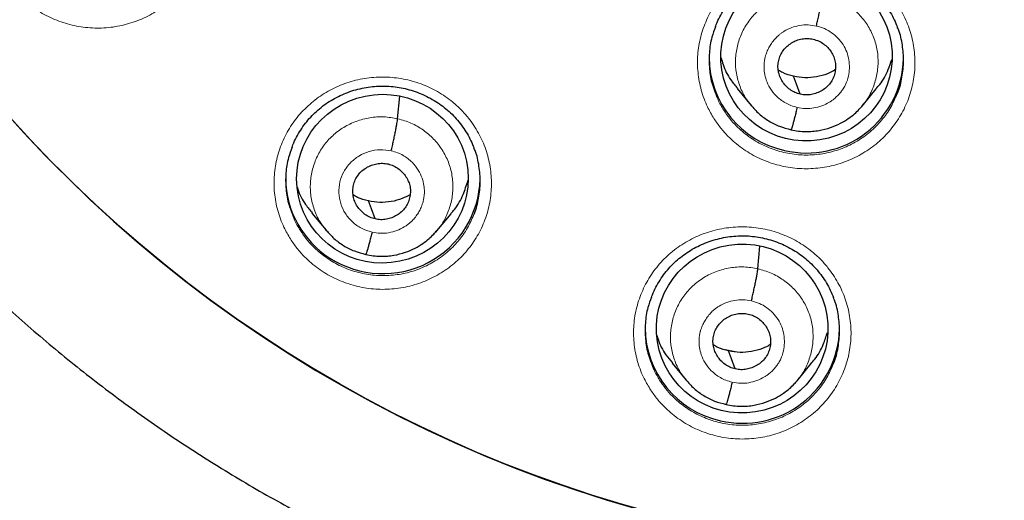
# Model space of a CAD drawing. Header units: millimetres. Extents: x 8 to 2230, y 12 to 2204.
# Tile 45 of 163: x 1059.56 to 1076.78, y 1850.47 to 1858.87. Entities that reach past the tile are written whole.
import ezdxf

# ---------------------------------------------------------------- set-up
doc = ezdxf.new("R2010")
doc.units = ezdxf.units.MM

msp = doc.modelspace()

# ---------------------------------------------------------------- linework, layer by layer
at = {"color": 7, "linetype": 'Continuous', "lineweight": 30}
for p, q in [((1072.104, 1857.67), (1072.351, 1857.371)), ((1074.29, 1857.364), (1074.537, 1857.662)), ((1066.171, 1857.142), (1066.207, 1857.537)), ((1064.672, 1855.491), (1064.919, 1855.192)), ((1066.858, 1855.181), (1067.105, 1855.479)), ((1064.912, 1855.201), (1064.927, 1855.185)), ((1064.93, 1855.187), (1064.923, 1855.195)), ((1066.854, 1855.185), (1066.832, 1855.16)), ((1072.468, 1854.518), (1072.503, 1854.915)), ((1065.614, 1854.768), (1065.61, 1854.766)), ((1072.071, 1853.065), (1071.894, 1853.102)), ((1070.967, 1852.867), (1071.215, 1852.568)), ((1073.155, 1852.561), (1073.402, 1852.859))]:
    msp.add_line(p, q, dxfattribs=at)
at = {"color": 252, "linetype": 'Continuous', "lineweight": 0}
for p, q in [((1064.951, 1855.16), (1064.93, 1855.187)), ((1065.61, 1854.766), (1065.463, 1854.815))]:
    msp.add_line(p, q, dxfattribs=at)
at = {"color": 7, "linetype": 'Continuous', "lineweight": 30, "flags": 128}
for points in [[(1073.209, 1857.57), (1073.144, 1857.746), (1073.092, 1857.884)], [(1065.777, 1855.389), (1065.711, 1855.565), (1065.66, 1855.703)], [(1072.073, 1852.766), (1072.008, 1852.942), (1071.956, 1853.08)]]:
    msp.add_lwpolyline(points, dxfattribs=at)
at = {"color": 7, "linetype": 'Continuous', "lineweight": 30}
for centre, radius, start, end in [((1076.618, 1872.562), 23.103, 180.8483, 359.1517), ((1073.291, 1858.225), 1.677, 180.4023, 257.6351), ((1073.322, 1858.234), 1.692, 256.659, 358.5747), ((1065.876, 1856.111), 1.663, 180.7065, 237.6958), ((1065.914, 1856.132), 1.7, 237.0098, 358.5216), ((1072.173, 1853.499), 1.677, 180.4023, 257.6351), ((1072.205, 1853.508), 1.692, 256.6596, 358.4883)]:
    msp.add_arc(centre, radius, start, end, dxfattribs=at)
at = {"color": 252, "linetype": 'Continuous', "lineweight": 0}
msp.add_arc((1076.617, 1872.592), 23.122, 184.1721, 355.9416, dxfattribs=at)
at = {"color": 7, "linetype": 'Continuous', "lineweight": 30}
for centre, major_axis, ratio in [((1073.318, 1858.228), (1.496, 0.084), 0.984969), ((1065.905, 1856.093), (1.493, 0.155), 0.982819), ((1072.193, 1853.473), (1.497, 0.084), 0.984969)]:
    msp.add_ellipse(centre, major_axis=major_axis, ratio=ratio, dxfattribs=at)
for points, knots in [([(1051.429, 1868.578), (1051.457, 1868.402), (1051.513, 1868.042), (1051.613, 1867.502), (1051.725, 1866.958), (1051.85, 1866.417), (1051.987, 1865.878), (1052.137, 1865.343), (1052.298, 1864.811), (1052.471, 1864.283), (1052.656, 1863.758), (1052.853, 1863.238), (1053.062, 1862.722), (1053.282, 1862.211), (1053.514, 1861.705), (1053.757, 1861.204), (1054.012, 1860.708), (1054.277, 1860.218), (1054.554, 1859.734), (1054.841, 1859.256), (1055.139, 1858.785), (1055.448, 1858.32), (1055.767, 1857.862), (1056.097, 1857.411), (1056.436, 1856.967), (1056.786, 1856.531), (1057.145, 1856.102), (1057.514, 1855.682), (1057.892, 1855.269), (1058.28, 1854.865), (1058.676, 1854.47), (1059.081, 1854.083), (1059.495, 1853.705), (1059.918, 1853.336), (1060.349, 1852.977), (1060.787, 1852.627), (1061.234, 1852.286), (1061.688, 1851.956), (1062.149, 1851.635), (1062.618, 1851.325), (1063.093, 1851.025), (1063.575, 1850.735), (1064.064, 1850.456), (1064.559, 1850.188), (1065.059, 1849.93), (1065.566, 1849.684), (1066.077, 1849.448), (1066.595, 1849.224), (1067.084, 1849.024), (1067.403, 1848.903), (1067.546, 1848.849)], [0, 0, 0, 0, 0.020195, 0.041115, 0.062035, 0.082956, 0.103876, 0.124797, 0.145719, 0.16664, 0.187562, 0.208484, 0.229407, 0.25033, 0.271254, 0.292177, 0.313102, 0.334027, 0.354952, 0.375878, 0.396804, 0.417731, 0.438658, 0.459586, 0.480515, 0.501444, 0.522373, 0.543304, 0.564234, 0.585166, 0.606098, 0.62703, 0.647963, 0.668897, 0.689831, 0.710765, 0.731701, 0.752636, 0.773573, 0.79451, 0.815447, 0.836385, 0.857323, 0.878262, 0.899201, 0.920141, 0.941081, 0.962022, 0.982963, 1, 1, 1, 1]), ([(1074.352, 1847.307), (1074.5, 1847.294), (1074.835, 1847.265), (1075.359, 1847.235), (1075.924, 1847.214), (1076.489, 1847.205), (1077.054, 1847.208), (1077.619, 1847.224), (1078.184, 1847.252), (1078.747, 1847.292), (1079.31, 1847.345), (1079.871, 1847.409), (1080.431, 1847.487), (1080.989, 1847.576), (1081.545, 1847.677), (1082.098, 1847.791), (1082.648, 1847.916), (1083.196, 1848.054), (1083.74, 1848.203), (1084.281, 1848.364), (1084.818, 1848.537), (1085.351, 1848.722), (1085.88, 1848.918), (1086.404, 1849.126), (1086.923, 1849.345), (1087.438, 1849.575), (1087.947, 1849.817), (1088.45, 1850.07), (1088.947, 1850.333), (1089.439, 1850.607), (1089.924, 1850.892), (1090.402, 1851.188), (1090.874, 1851.493), (1091.339, 1851.809), (1091.796, 1852.135), (1092.246, 1852.471), (1092.689, 1852.817), (1093.123, 1853.172), (1093.549, 1853.537), (1093.967, 1853.911), (1094.376, 1854.293), (1094.777, 1854.685), (1095.169, 1855.085), (1095.551, 1855.494), (1095.924, 1855.911), (1096.288, 1856.336), (1096.642, 1856.769), (1096.986, 1857.209), (1097.32, 1857.657), (1097.644, 1858.112), (1097.957, 1858.574), (1098.26, 1859.042), (1098.553, 1859.517), (1098.834, 1859.999), (1099.105, 1860.486), (1099.364, 1860.979), (1099.613, 1861.478), (1099.85, 1861.982), (1100.075, 1862.491), (1100.289, 1863.005), (1100.491, 1863.523), (1100.682, 1864.046), (1100.861, 1864.572), (1101.027, 1865.103), (1101.182, 1865.637), (1101.325, 1866.174), (1101.455, 1866.714), (1101.574, 1867.257), (1101.679, 1867.802), (1101.752, 1868.218), (1101.786, 1868.454), (1101.794, 1868.506)], [0, 0, 0, 0, 0.011565, 0.026262, 0.04096, 0.055657, 0.070355, 0.085052, 0.09975, 0.114447, 0.129145, 0.143842, 0.158539, 0.173236, 0.187934, 0.202631, 0.217328, 0.232024, 0.246721, 0.261417, 0.276114, 0.29081, 0.305506, 0.320201, 0.334897, 0.349592, 0.364287, 0.378981, 0.393676, 0.40837, 0.423063, 0.437757, 0.45245, 0.467142, 0.481835, 0.496527, 0.511219, 0.52591, 0.540601, 0.555291, 0.569981, 0.584671, 0.599361, 0.61405, 0.628738, 0.643426, 0.658114, 0.672801, 0.687488, 0.702175, 0.716861, 0.731547, 0.746232, 0.760917, 0.775602, 0.790286, 0.80497, 0.819654, 0.834337, 0.84902, 0.863702, 0.878385, 0.893067, 0.907748, 0.92243, 0.937111, 0.951792, 0.966473, 0.981153, 0.995833, 1, 1, 1, 1]), ([(1031.062, 1861.969), (1031.065, 1861.956), (1031.126, 1861.698), (1031.255, 1861.198), (1031.45, 1860.469), (1031.659, 1859.744), (1031.88, 1859.022), (1032.113, 1858.304), (1032.357, 1857.59), (1032.614, 1856.88), (1032.882, 1856.174), (1033.162, 1855.472), (1033.454, 1854.775), (1033.757, 1854.083), (1034.072, 1853.395), (1034.398, 1852.713), (1034.735, 1852.036), (1035.083, 1851.365), (1035.443, 1850.699), (1035.814, 1850.039), (1036.195, 1849.385), (1036.588, 1848.738), (1036.991, 1848.097), (1037.405, 1847.462), (1037.829, 1846.834), (1038.264, 1846.213), (1038.709, 1845.599), (1039.164, 1844.992), (1039.629, 1844.393), (1040.104, 1843.801), (1040.589, 1843.216), (1041.083, 1842.64), (1041.587, 1842.072), (1042.101, 1841.512), (1042.623, 1840.96), (1043.155, 1840.416), (1043.696, 1839.881), (1044.246, 1839.355), (1044.804, 1838.838), (1045.371, 1838.33), (1045.946, 1837.831), (1046.529, 1837.341), (1047.121, 1836.861), (1047.72, 1836.39), (1048.327, 1835.929), (1048.942, 1835.478), (1049.564, 1835.036), (1050.193, 1834.605), (1050.83, 1834.184), (1051.473, 1833.773), (1052.123, 1833.372), (1052.78, 1832.982), (1053.443, 1832.603), (1054.113, 1832.234), (1054.788, 1831.876), (1055.469, 1831.528), (1056.156, 1831.192), (1056.849, 1830.867), (1057.546, 1830.553), (1058.249, 1830.25), (1058.957, 1829.959), (1059.67, 1829.679), (1060.387, 1829.41), (1061.109, 1829.153), (1061.834, 1828.908), (1062.544, 1828.68), (1063.013, 1828.54), (1063.237, 1828.472)], [0, 0, 0, 0, 0.000835, 0.016465, 0.032095, 0.047726, 0.063356, 0.078986, 0.094617, 0.110247, 0.125878, 0.141508, 0.157139, 0.17277, 0.188401, 0.204031, 0.219662, 0.235293, 0.250924, 0.266555, 0.282187, 0.297818, 0.313449, 0.32908, 0.344712, 0.360343, 0.375975, 0.391607, 0.407238, 0.42287, 0.438502, 0.454134, 0.469766, 0.485398, 0.50103, 0.516662, 0.532295, 0.547927, 0.563559, 0.579192, 0.594824, 0.610457, 0.62609, 0.641723, 0.657356, 0.672989, 0.688622, 0.704255, 0.719888, 0.735521, 0.751154, 0.766788, 0.782421, 0.798055, 0.813688, 0.829322, 0.844955, 0.860589, 0.876223, 0.891857, 0.907491, 0.923125, 0.938758, 0.954393, 0.970027, 0.985661, 1, 1, 1, 1]), ([(1069.097, 1827.137), (1069.158, 1827.127), (1069.47, 1827.074), (1070.037, 1826.991), (1070.798, 1826.888), (1071.56, 1826.799), (1072.323, 1826.721), (1073.088, 1826.656), (1073.854, 1826.603), (1074.62, 1826.562), (1075.387, 1826.534), (1076.155, 1826.518), (1076.922, 1826.514), (1077.69, 1826.522), (1078.457, 1826.543), (1079.224, 1826.576), (1079.99, 1826.622), (1080.755, 1826.679), (1081.52, 1826.749), (1082.283, 1826.832), (1083.044, 1826.926), (1083.804, 1827.033), (1084.562, 1827.151), (1085.318, 1827.282), (1086.072, 1827.425), (1086.823, 1827.581), (1087.571, 1827.748), (1088.317, 1827.927), (1089.059, 1828.118), (1089.799, 1828.321), (1090.534, 1828.536), (1091.266, 1828.762), (1091.995, 1829), (1092.719, 1829.25), (1093.439, 1829.512), (1094.154, 1829.785), (1094.865, 1830.069), (1095.571, 1830.365), (1096.272, 1830.672), (1096.968, 1830.99), (1097.658, 1831.32), (1098.343, 1831.66), (1099.022, 1832.011), (1099.695, 1832.373), (1100.362, 1832.746), (1101.023, 1833.13), (1101.677, 1833.524), (1102.325, 1833.929), (1102.966, 1834.344), (1103.599, 1834.769), (1104.226, 1835.204), (1104.845, 1835.649), (1105.457, 1836.104), (1106.061, 1836.569), (1106.658, 1837.043), (1107.246, 1837.527), (1107.826, 1838.021), (1108.398, 1838.523), (1108.962, 1839.035), (1109.517, 1839.556), (1110.063, 1840.085), (1110.6, 1840.623), (1111.129, 1841.17), (1111.648, 1841.725), (1112.158, 1842.288), (1112.658, 1842.86), (1113.149, 1843.439), (1113.63, 1844.026), (1114.101, 1844.621), (1114.563, 1845.223), (1115.014, 1845.833), (1115.455, 1846.45), (1115.886, 1847.074), (1116.306, 1847.704), (1116.716, 1848.341), (1117.115, 1848.985), (1117.503, 1849.635), (1117.88, 1850.291), (1118.247, 1850.953), (1118.602, 1851.621), (1118.947, 1852.295), (1119.28, 1852.974), (1119.601, 1853.658), (1119.912, 1854.347), (1120.21, 1855.042), (1120.498, 1855.74), (1120.773, 1856.444), (1121.037, 1857.151), (1121.289, 1857.863), (1121.529, 1858.579), (1121.757, 1859.299), (1121.973, 1860.022), (1122.177, 1860.748), (1122.345, 1861.382), (1122.44, 1861.774), (1122.476, 1861.922)], [0, 0, 0, 0, 0.002613, 0.013502, 0.024391, 0.03528, 0.046168, 0.057057, 0.067946, 0.078835, 0.089724, 0.100613, 0.111502, 0.122391, 0.13328, 0.144169, 0.155058, 0.165946, 0.176835, 0.187724, 0.198613, 0.209502, 0.220391, 0.23128, 0.242169, 0.253057, 0.263946, 0.274835, 0.285724, 0.296613, 0.307501, 0.31839, 0.329279, 0.340167, 0.351056, 0.361945, 0.372833, 0.383722, 0.39461, 0.405499, 0.416387, 0.427276, 0.438164, 0.449052, 0.459941, 0.470829, 0.481717, 0.492605, 0.503493, 0.514381, 0.52527, 0.536158, 0.547045, 0.557933, 0.568821, 0.579709, 0.590597, 0.601484, 0.612372, 0.62326, 0.634147, 0.645035, 0.655922, 0.66681, 0.677697, 0.688584, 0.699471, 0.710359, 0.721246, 0.732133, 0.74302, 0.753907, 0.764794, 0.775681, 0.786568, 0.797454, 0.808341, 0.819228, 0.830114, 0.841001, 0.851887, 0.862774, 0.87366, 0.884547, 0.895433, 0.906319, 0.917206, 0.928092, 0.938978, 0.949864, 0.96075, 0.971637, 0.982523, 0.993409, 1, 1, 1, 1]), ([(1071.725, 1858.746), (1071.73, 1858.761), (1071.751, 1858.822), (1071.801, 1858.923), (1071.873, 1859.049), (1071.956, 1859.167), (1072.048, 1859.277), (1072.149, 1859.378), (1072.258, 1859.469), (1072.375, 1859.551), (1072.5, 1859.624), (1072.631, 1859.686), (1072.769, 1859.738), (1072.911, 1859.779), (1073.055, 1859.807), (1073.2, 1859.823), (1073.345, 1859.826), (1073.489, 1859.818), (1073.631, 1859.797), (1073.773, 1859.764), (1073.911, 1859.72), (1074.046, 1859.664), (1074.176, 1859.596), (1074.299, 1859.519), (1074.415, 1859.432), (1074.522, 1859.335), (1074.619, 1859.231), (1074.707, 1859.119), (1074.785, 1859), (1074.853, 1858.874), (1074.889, 1858.786), (1074.907, 1858.743)], [0, 0, 0, 0, 0.011782, 0.047751, 0.083713, 0.119436, 0.15476, 0.189585, 0.224141, 0.259028, 0.294294, 0.329842, 0.365553, 0.401288, 0.436889, 0.472256, 0.507323, 0.542021, 0.576812, 0.611893, 0.647214, 0.682704, 0.718275, 0.753806, 0.789209, 0.824422, 0.859363, 0.894212, 0.929375, 0.964803, 1, 1, 1, 1]), ([(1073.491, 1858.762), (1073.498, 1858.791), (1073.511, 1858.85), (1073.531, 1858.939), (1073.55, 1859.025), (1073.567, 1859.106), (1073.581, 1859.179), (1073.592, 1859.241), (1073.6, 1859.292), (1073.602, 1859.313), (1073.604, 1859.324)], [0, 0, 0, 0, 0.125698, 0.250928, 0.375872, 0.500488, 0.624906, 0.749537, 0.874542, 1, 1, 1, 1]), ([(1071.727, 1858.749), (1071.704, 1858.689), (1071.648, 1858.542), (1071.612, 1858.292), (1071.615, 1858.013), (1071.653, 1857.779), (1071.705, 1857.647), (1071.723, 1857.602)], [0, 0, 0, 0, 0.163695, 0.398783, 0.640686, 0.875714, 1, 1, 1, 1]), ([(1074.901, 1857.575), (1074.905, 1857.584), (1074.949, 1857.676), (1074.992, 1857.87), (1075.024, 1858.147), (1074.998, 1858.428), (1074.957, 1858.629), (1074.911, 1858.73), (1074.904, 1858.744)], [0, 0, 0, 0, 0.023799, 0.254517, 0.491924, 0.722603, 0.959969, 1, 1, 1, 1]), ([(1073.209, 1857.57), (1073.178, 1857.579), (1073.114, 1857.597), (1073.029, 1857.648), (1072.955, 1857.713), (1072.895, 1857.79), (1072.85, 1857.877), (1072.823, 1857.97), (1072.816, 1858.067), (1072.829, 1858.163), (1072.861, 1858.254), (1072.91, 1858.338), (1072.976, 1858.411), (1073.055, 1858.469), (1073.144, 1858.513), (1073.239, 1858.539), (1073.339, 1858.548), (1073.404, 1858.537), (1073.436, 1858.532)], [0, 0, 0, 0, 0.062616, 0.125096, 0.187754, 0.250488, 0.313055, 0.375346, 0.437606, 0.5, 0.562394, 0.624654, 0.686945, 0.749512, 0.812246, 0.874904, 0.937384, 1, 1, 1, 1]), ([(1073.436, 1858.532), (1073.468, 1858.523), (1073.532, 1858.505), (1073.617, 1858.453), (1073.691, 1858.389), (1073.751, 1858.311), (1073.796, 1858.225), (1073.823, 1858.131), (1073.829, 1858.035), (1073.816, 1857.939), (1073.785, 1857.847), (1073.736, 1857.763), (1073.67, 1857.691), (1073.591, 1857.633), (1073.502, 1857.589), (1073.406, 1857.563), (1073.307, 1857.553), (1073.242, 1857.564), (1073.209, 1857.57)], [0, 0, 0, 0, 0.062616, 0.125096, 0.187754, 0.250488, 0.313055, 0.375346, 0.437606, 0.5, 0.562394, 0.624654, 0.686945, 0.749512, 0.812246, 0.874904, 0.937384, 1, 1, 1, 1]), ([(1071.827, 1858.205), (1071.836, 1858.166), (1071.87, 1858.03), (1071.966, 1857.847), (1072.07, 1857.722), (1072.11, 1857.674)], [0, 0, 0, 0, 0.19992, 0.696115, 1, 1, 1, 1]), ([(1074.532, 1857.666), (1074.554, 1857.69), (1074.645, 1857.788), (1074.741, 1857.962), (1074.789, 1858.117), (1074.808, 1858.176)], [0, 0, 0, 0, 0.166863, 0.681369, 1, 1, 1, 1]), ([(1073.092, 1857.884), (1073.027, 1857.9), (1072.932, 1857.925), (1072.85, 1857.976), (1072.825, 1857.992)], [0, 0, 0, 0, 0.690772, 1, 1, 1, 1]), ([(1073.821, 1857.995), (1073.776, 1857.971), (1073.672, 1857.916), (1073.492, 1857.87), (1073.291, 1857.85), (1073.158, 1857.872), (1073.092, 1857.884)], [0, 0, 0, 0, 0.202443, 0.468609, 0.734013, 1, 1, 1, 1]), ([(1064.324, 1856.64), (1064.33, 1856.656), (1064.352, 1856.717), (1064.402, 1856.819), (1064.474, 1856.944), (1064.557, 1857.062), (1064.649, 1857.172), (1064.75, 1857.272), (1064.859, 1857.362), (1064.976, 1857.444), (1065.101, 1857.516), (1065.233, 1857.578), (1065.371, 1857.629), (1065.512, 1857.669), (1065.657, 1857.697), (1065.802, 1857.712), (1065.947, 1857.715), (1066.091, 1857.706), (1066.233, 1857.685), (1066.374, 1857.651), (1066.513, 1857.606), (1066.648, 1857.55), (1066.778, 1857.482), (1066.901, 1857.404), (1067.016, 1857.317), (1067.123, 1857.22), (1067.22, 1857.116), (1067.308, 1857.003), (1067.385, 1856.884), (1067.453, 1856.758), (1067.489, 1856.67), (1067.507, 1856.626)], [0, 0, 0, 0, 0.01228, 0.04824, 0.084197, 0.119917, 0.155239, 0.190065, 0.22462, 0.259505, 0.294766, 0.330307, 0.36601, 0.401735, 0.437324, 0.472677, 0.50773, 0.542411, 0.577178, 0.612234, 0.647529, 0.68299, 0.718529, 0.754027, 0.789395, 0.824572, 0.859477, 0.894285, 0.92941, 0.964802, 1, 1, 1, 1]), ([(1072.344, 1857.381), (1072.391, 1857.328), (1072.485, 1857.223), (1072.656, 1857.098), (1072.844, 1857.001), (1072.98, 1856.967), (1073.047, 1856.95)], [0, 0, 0, 0, 0.2513872, 0.5018417, 0.7511506, 1, 1, 1, 1]), ([(1073.047, 1856.95), (1073.091, 1856.941), (1073.175, 1856.924), (1073.302, 1856.916), (1073.422, 1856.919), (1073.568, 1856.938), (1073.734, 1856.981), (1073.905, 1857.054), (1074.044, 1857.137), (1074.153, 1857.222), (1074.236, 1857.3), (1074.28, 1857.352), (1074.299, 1857.375)], [0, 0, 0, 0, 0.095355, 0.186006, 0.27221, 0.354077, 0.504775, 0.638235, 0.754398, 0.853334, 0.93514, 1, 1, 1, 1]), ([(1073.155, 1857.34), (1073.148, 1857.311), (1073.134, 1857.253), (1073.114, 1857.174), (1073.096, 1857.104), (1073.079, 1857.043), (1073.065, 1856.996), (1073.054, 1856.964), (1073.05, 1856.955), (1073.048, 1856.951)], [0, 0, 0, 0, 0.14517, 0.290927, 0.437223, 0.58368, 0.730055, 0.876395, 1, 1, 1, 1]), ([(1066.059, 1856.58), (1066.065, 1856.609), (1066.079, 1856.667), (1066.099, 1856.756), (1066.117, 1856.841), (1066.134, 1856.921), (1066.148, 1856.994), (1066.159, 1857.057), (1066.168, 1857.109), (1066.17, 1857.131), (1066.171, 1857.142)], [0, 0, 0, 0, 0.126001, 0.250928, 0.375711, 0.500564, 0.625342, 0.749903, 0.874472, 1, 1, 1, 1]), ([(1064.326, 1856.643), (1064.304, 1856.583), (1064.248, 1856.437), (1064.211, 1856.187), (1064.214, 1855.908), (1064.252, 1855.674), (1064.304, 1855.542), (1064.322, 1855.497)], [0, 0, 0, 0, 0.16211, 0.400571, 0.639032, 0.877389, 1, 1, 1, 1]), ([(1067.501, 1855.464), (1067.505, 1855.471), (1067.549, 1855.562), (1067.591, 1855.755), (1067.623, 1856.033), (1067.598, 1856.312), (1067.557, 1856.513), (1067.511, 1856.613), (1067.504, 1856.628)], [0, 0, 0, 0, 0.020364, 0.255198, 0.490032, 0.724784, 0.959536, 1, 1, 1, 1]), ([(1065.777, 1855.389), (1065.745, 1855.398), (1065.682, 1855.416), (1065.597, 1855.467), (1065.523, 1855.532), (1065.462, 1855.61), (1065.417, 1855.696), (1065.391, 1855.79), (1065.384, 1855.886), (1065.397, 1855.982), (1065.428, 1856.074), (1065.478, 1856.158), (1065.544, 1856.23), (1065.623, 1856.288), (1065.712, 1856.331), (1065.807, 1856.357), (1065.907, 1856.366), (1065.972, 1856.355), (1066.004, 1856.35)], [0, 0, 0, 0, 0.062616, 0.125094, 0.187753, 0.250487, 0.313053, 0.375343, 0.437601, 0.499995, 0.56239, 0.624652, 0.686945, 0.749513, 0.812247, 0.874904, 0.937383, 1, 1, 1, 1]), ([(1066.004, 1856.35), (1066.036, 1856.341), (1066.099, 1856.322), (1066.184, 1856.271), (1066.258, 1856.206), (1066.319, 1856.129), (1066.364, 1856.042), (1066.391, 1855.949), (1066.397, 1855.852), (1066.384, 1855.756), (1066.353, 1855.665), (1066.304, 1855.581), (1066.238, 1855.509), (1066.159, 1855.451), (1066.07, 1855.407), (1065.974, 1855.381), (1065.875, 1855.372), (1065.81, 1855.383), (1065.777, 1855.389)], [0, 0, 0, 0, 0.062616, 0.125094, 0.187752, 0.250487, 0.313053, 0.375343, 0.437601, 0.499994, 0.56239, 0.624651, 0.686945, 0.749512, 0.812246, 0.874904, 0.937383, 1, 1, 1, 1]), ([(1064.418, 1855.94), (1064.421, 1855.93), (1064.449, 1855.823), (1064.534, 1855.668), (1064.638, 1855.543), (1064.677, 1855.496)], [0, 0, 0, 0, 0.059534, 0.643183, 1, 1, 1, 1]), ([(1067.1, 1855.483), (1067.122, 1855.507), (1067.212, 1855.604), (1067.319, 1855.8), (1067.373, 1855.977), (1067.399, 1856.059)], [0, 0, 0, 0, 0.147755, 0.606207, 1, 1, 1, 1]), ([(1065.66, 1855.703), (1065.594, 1855.72), (1065.5, 1855.744), (1065.418, 1855.796), (1065.392, 1855.812)], [0, 0, 0, 0, 0.690742, 1, 1, 1, 1]), ([(1066.389, 1855.813), (1066.344, 1855.789), (1066.24, 1855.734), (1066.06, 1855.688), (1065.858, 1855.669), (1065.726, 1855.691), (1065.66, 1855.703)], [0, 0, 0, 0, 0.2025434, 0.4686732, 0.7340429, 1, 1, 1, 1]), ([(1064.927, 1855.185), (1064.969, 1855.138), (1065.058, 1855.038), (1065.224, 1854.919), (1065.412, 1854.821), (1065.548, 1854.787), (1065.615, 1854.77)], [0, 0, 0, 0, 0.230549, 0.487978, 0.744231, 1, 1, 1, 1]), ([(1065.615, 1854.769), (1065.658, 1854.76), (1065.743, 1854.743), (1065.869, 1854.735), (1065.989, 1854.738), (1066.136, 1854.757), (1066.3, 1854.799), (1066.471, 1854.872), (1066.609, 1854.955), (1066.716, 1855.04), (1066.798, 1855.118), (1066.841, 1855.169), (1066.861, 1855.192)], [0, 0, 0, 0, 0.095732, 0.186706, 0.273164, 0.355215, 0.506066, 0.639437, 0.755342, 0.853931, 0.935414, 1, 1, 1, 1]), ([(1065.723, 1855.159), (1065.716, 1855.13), (1065.702, 1855.072), (1065.682, 1854.994), (1065.664, 1854.923), (1065.647, 1854.863), (1065.633, 1854.816), (1065.622, 1854.783), (1065.617, 1854.774), (1065.615, 1854.77)], [0, 0, 0, 0, 0.144533, 0.289905, 0.435979, 0.582299, 0.728555, 0.874735, 1, 1, 1, 1]), ([(1070.607, 1854.018), (1070.612, 1854.033), (1070.634, 1854.095), (1070.684, 1854.197), (1070.757, 1854.322), (1070.84, 1854.441), (1070.932, 1854.55), (1071.033, 1854.65), (1071.142, 1854.741), (1071.259, 1854.823), (1071.384, 1854.895), (1071.516, 1854.957), (1071.653, 1855.009), (1071.795, 1855.049), (1071.939, 1855.077), (1072.085, 1855.093), (1072.229, 1855.096), (1072.373, 1855.087), (1072.516, 1855.066), (1072.657, 1855.033), (1072.795, 1854.988), (1072.93, 1854.932), (1073.06, 1854.865), (1073.183, 1854.787), (1073.299, 1854.7), (1073.406, 1854.604), (1073.503, 1854.5), (1073.59, 1854.388), (1073.668, 1854.269), (1073.736, 1854.143), (1073.772, 1854.055), (1073.79, 1854.011)], [0, 0, 0, 0, 0.012608, 0.048555, 0.084494, 0.120194, 0.155493, 0.190293, 0.224822, 0.259679, 0.294912, 0.330427, 0.366103, 0.401801, 0.437364, 0.47269, 0.507716, 0.542371, 0.577118, 0.612156, 0.647435, 0.682883, 0.718413, 0.753904, 0.789268, 0.824442, 0.859345, 0.894158, 0.929287, 0.964683, 1, 1, 1, 1]), ([(1072.355, 1853.956), (1072.362, 1853.986), (1072.375, 1854.044), (1072.395, 1854.133), (1072.414, 1854.219), (1072.431, 1854.3), (1072.445, 1854.373), (1072.456, 1854.435), (1072.464, 1854.485), (1072.466, 1854.507), (1072.468, 1854.518)], [0, 0, 0, 0, 0.1259018, 0.251201, 0.3761078, 0.5006184, 0.624909, 0.749447, 0.8744383, 1, 1, 1, 1]), ([(1070.609, 1854.02), (1070.586, 1853.961), (1070.53, 1853.815), (1070.494, 1853.566), (1070.497, 1853.286), (1070.535, 1853.052), (1070.587, 1852.921), (1070.605, 1852.876)], [0, 0, 0, 0, 0.1612037, 0.3999711, 0.6387383, 0.8773962, 1, 1, 1, 1]), ([(1073.784, 1852.849), (1073.787, 1852.856), (1073.832, 1852.948), (1073.874, 1853.141), (1073.906, 1853.419), (1073.88, 1853.698), (1073.84, 1853.899), (1073.794, 1853.998), (1073.787, 1854.013)], [0, 0, 0, 0, 0.020781, 0.255606, 0.490432, 0.725186, 0.959939, 1, 1, 1, 1]), ([(1072.073, 1852.766), (1072.041, 1852.775), (1071.978, 1852.793), (1071.893, 1852.844), (1071.819, 1852.909), (1071.759, 1852.986), (1071.714, 1853.072), (1071.687, 1853.165), (1071.68, 1853.262), (1071.693, 1853.358), (1071.725, 1853.449), (1071.774, 1853.533), (1071.84, 1853.605), (1071.919, 1853.664), (1072.008, 1853.707), (1072.103, 1853.733), (1072.203, 1853.743), (1072.268, 1853.732), (1072.3, 1853.726)], [0, 0, 0, 0, 0.062616, 0.125094, 0.187751, 0.250485, 0.313053, 0.375345, 0.437606, 0.5, 0.562395, 0.624655, 0.686948, 0.749515, 0.812249, 0.874906, 0.937384, 1, 1, 1, 1]), ([(1072.3, 1853.726), (1072.332, 1853.717), (1072.396, 1853.699), (1072.481, 1853.648), (1072.555, 1853.583), (1072.615, 1853.506), (1072.66, 1853.419), (1072.687, 1853.326), (1072.693, 1853.23), (1072.68, 1853.134), (1072.649, 1853.042), (1072.6, 1852.958), (1072.534, 1852.886), (1072.455, 1852.828), (1072.366, 1852.785), (1072.27, 1852.758), (1072.171, 1852.749), (1072.106, 1852.76), (1072.073, 1852.766)], [0, 0, 0, 0, 0.062616, 0.125094, 0.187751, 0.250485, 0.313052, 0.375345, 0.437605, 0.5, 0.562395, 0.624655, 0.686947, 0.749515, 0.812249, 0.874906, 0.937384, 1, 1, 1, 1]), ([(1070.704, 1853.353), (1070.71, 1853.33), (1070.741, 1853.21), (1070.83, 1853.043), (1070.934, 1852.919), (1070.973, 1852.872)], [0, 0, 0, 0, 0.12873, 0.670643, 1, 1, 1, 1]), ([(1073.397, 1852.863), (1073.418, 1852.887), (1073.509, 1852.984), (1073.61, 1853.169), (1073.662, 1853.335), (1073.683, 1853.406)], [0, 0, 0, 0, 0.155176, 0.640233, 1, 1, 1, 1]), ([(1071.956, 1853.08), (1071.891, 1853.097), (1071.796, 1853.121), (1071.714, 1853.172), (1071.689, 1853.188)], [0, 0, 0, 0, 0.690632, 1, 1, 1, 1]), ([(1072.685, 1853.191), (1072.64, 1853.167), (1072.536, 1853.112), (1072.356, 1853.066), (1072.155, 1853.046), (1072.022, 1853.068), (1071.956, 1853.08)], [0, 0, 0, 0, 0.202579, 0.468698, 0.734055, 1, 1, 1, 1]), ([(1071.207, 1852.578), (1071.254, 1852.525), (1071.348, 1852.419), (1071.52, 1852.295), (1071.708, 1852.197), (1071.844, 1852.163), (1071.911, 1852.147)], [0, 0, 0, 0, 0.251342, 0.50178, 0.751102, 1, 1, 1, 1]), ([(1071.911, 1852.146), (1071.955, 1852.138), (1072.039, 1852.12), (1072.166, 1852.112), (1072.286, 1852.116), (1072.433, 1852.134), (1072.598, 1852.177), (1072.769, 1852.25), (1072.908, 1852.333), (1073.017, 1852.418), (1073.1, 1852.497), (1073.144, 1852.548), (1073.164, 1852.571)], [0, 0, 0, 0, 0.095316, 0.185933, 0.272109, 0.353955, 0.504627, 0.638081, 0.754257, 0.853224, 0.935078, 1, 1, 1, 1]), ([(1072.019, 1852.535), (1072.012, 1852.507), (1071.998, 1852.449), (1071.978, 1852.37), (1071.96, 1852.3), (1071.943, 1852.24), (1071.929, 1852.193), (1071.918, 1852.16), (1071.914, 1852.152), (1071.912, 1852.148)], [0, 0, 0, 0, 0.14495, 0.290638, 0.436978, 0.583547, 0.730052, 0.876484, 1, 1, 1, 1])]:
    msp.add_open_spline(points, degree=3, knots=knots, dxfattribs=at)
at = {"color": 252, "linetype": 'Continuous', "lineweight": 0}
for points, knots in [([(1059.305, 1859.609), (1059.265, 1859.677), (1059.172, 1859.836), (1059.074, 1860.109), (1059.016, 1860.419), (1059.013, 1860.733), (1059.063, 1861.044), (1059.167, 1861.341), (1059.32, 1861.617), (1059.519, 1861.864), (1059.757, 1862.075), (1060.028, 1862.242), (1060.324, 1862.364), (1060.638, 1862.434), (1060.959, 1862.453), (1061.279, 1862.417), (1061.589, 1862.331), (1061.879, 1862.194), (1062.11, 1862.035), (1062.286, 1861.874), (1062.444, 1861.696), (1062.597, 1861.464), (1062.726, 1861.176), (1062.803, 1860.87), (1062.827, 1860.556), (1062.796, 1860.243), (1062.712, 1859.94), (1062.577, 1859.655), (1062.395, 1859.396), (1062.171, 1859.171), (1061.912, 1858.986), (1061.623, 1858.847), (1061.316, 1858.757), (1060.996, 1858.719), (1060.675, 1858.734), (1060.36, 1858.802), (1060.061, 1858.92), (1059.787, 1859.085), (1059.575, 1859.268), (1059.416, 1859.445), (1059.342, 1859.554), (1059.305, 1859.609)], [0, 0, 0, 0, 0.020165, 0.046992, 0.073819, 0.100651, 0.127483, 0.154325, 0.181168, 0.208022, 0.234876, 0.261739, 0.288601, 0.315463, 0.342326, 0.369182, 0.396037, 0.422881, 0.449725, 0.466481, 0.483238, 0.510068, 0.536897, 0.563727, 0.590556, 0.617391, 0.644226, 0.671072, 0.697919, 0.724776, 0.751633, 0.778497, 0.80536, 0.832221, 0.859082, 0.885934, 0.912787, 0.939627, 0.966467, 0.983233, 1, 1, 1, 1]), ([(1071.7, 1857.145), (1071.661, 1857.211), (1071.569, 1857.369), (1071.471, 1857.64), (1071.412, 1857.948), (1071.409, 1858.263), (1071.459, 1858.574), (1071.563, 1858.871), (1071.715, 1859.148), (1071.914, 1859.396), (1072.151, 1859.607), (1072.422, 1859.776), (1072.718, 1859.899), (1073.032, 1859.971), (1073.353, 1859.991), (1073.673, 1859.958), (1073.982, 1859.873), (1074.273, 1859.737), (1074.504, 1859.58), (1074.68, 1859.42), (1074.838, 1859.243), (1074.992, 1859.012), (1075.121, 1858.724), (1075.198, 1858.419), (1075.223, 1858.105), (1075.192, 1857.792), (1075.109, 1857.489), (1074.974, 1857.203), (1074.793, 1856.943), (1074.569, 1856.718), (1074.31, 1856.532), (1074.022, 1856.391), (1073.714, 1856.3), (1073.395, 1856.261), (1073.074, 1856.273), (1072.759, 1856.34), (1072.46, 1856.456), (1072.186, 1856.62), (1071.973, 1856.802), (1071.813, 1856.98), (1071.737, 1857.09), (1071.7, 1857.145)], [0, 0, 0, 0, 0.019722, 0.046566, 0.073411, 0.100261, 0.127112, 0.153967, 0.180822, 0.207677, 0.234531, 0.261382, 0.288233, 0.315077, 0.341921, 0.368759, 0.395597, 0.422432, 0.449267, 0.466017, 0.482768, 0.509616, 0.536464, 0.563312, 0.59016, 0.617013, 0.643865, 0.67072, 0.697576, 0.72443, 0.751284, 0.778132, 0.804981, 0.831823, 0.858665, 0.885502, 0.912338, 0.939173, 0.966009, 0.983004, 1, 1, 1, 1]), ([(1072.362, 1857.367), (1072.328, 1857.407), (1072.242, 1857.509), (1072.149, 1857.702), (1072.084, 1857.934), (1072.07, 1858.174), (1072.102, 1858.412), (1072.18, 1858.64), (1072.301, 1858.85), (1072.462, 1859.031), (1072.657, 1859.178), (1072.878, 1859.284), (1073.115, 1859.346), (1073.362, 1859.366), (1073.523, 1859.338), (1073.604, 1859.324)], [0, 0, 0, 0, 0.051557, 0.13061, 0.209596, 0.288541, 0.36759, 0.446639, 0.525583, 0.60457, 0.683623, 0.762686, 0.841778, 0.920835, 1, 1, 1, 1]), ([(1073.604, 1859.324), (1073.682, 1859.302), (1073.84, 1859.258), (1074.052, 1859.134), (1074.238, 1858.976), (1074.388, 1858.785), (1074.498, 1858.57), (1074.562, 1858.337), (1074.576, 1858.097), (1074.544, 1857.859), (1074.464, 1857.632), (1074.379, 1857.468), (1074.309, 1857.393), (1074.294, 1857.376)], [0, 0, 0, 0, 0.097444, 0.194756, 0.292109, 0.389428, 0.486735, 0.583959, 0.681132, 0.778433, 0.875734, 0.972907, 1, 1, 1, 1]), ([(1073.155, 1857.34), (1073.118, 1857.349), (1073.046, 1857.368), (1072.948, 1857.416), (1072.863, 1857.473), (1072.768, 1857.556), (1072.679, 1857.669), (1072.612, 1857.81), (1072.58, 1857.939), (1072.574, 1858.037), (1072.577, 1858.104), (1072.581, 1858.146), (1072.588, 1858.183), (1072.594, 1858.211), (1072.602, 1858.245), (1072.619, 1858.297), (1072.649, 1858.367), (1072.693, 1858.444), (1072.736, 1858.503), (1072.776, 1858.548), (1072.808, 1858.58), (1072.844, 1858.612), (1072.883, 1858.642), (1072.953, 1858.688), (1073.057, 1858.739), (1073.199, 1858.776), (1073.347, 1858.788), (1073.443, 1858.771), (1073.491, 1858.762)], [0, 0, 0, 0, 0.0487767, 0.0950793, 0.1390698, 0.180774, 0.2571102, 0.3242097, 0.3820882, 0.4306732, 0.451504, 0.4700311, 0.4862565, 0.5001766, 0.5079, 0.5321236, 0.5715173, 0.606195, 0.6475328, 0.6659265, 0.685371, 0.7058665, 0.7274206, 0.7500454, 0.8127994, 0.8753631, 0.9376976, 1, 1, 1, 1]), ([(1073.491, 1858.762), (1073.538, 1858.749), (1073.632, 1858.723), (1073.759, 1858.649), (1073.87, 1858.554), (1073.96, 1858.44), (1074.025, 1858.311), (1074.062, 1858.172), (1074.072, 1858.028), (1074.056, 1857.885), (1074.017, 1857.768), (1073.979, 1857.697), (1073.959, 1857.665), (1073.95, 1857.652), (1073.941, 1857.639), (1073.933, 1857.629), (1073.922, 1857.614), (1073.899, 1857.585), (1073.859, 1857.54), (1073.809, 1857.495), (1073.762, 1857.459), (1073.692, 1857.413), (1073.589, 1857.363), (1073.447, 1857.326), (1073.3, 1857.314), (1073.203, 1857.331), (1073.155, 1857.34)], [0, 0, 0, 0, 0.062597, 0.124978, 0.187337, 0.24963, 0.311863, 0.374266, 0.436879, 0.499532, 0.562171, 0.597213, 0.604096, 0.610977, 0.617856, 0.624733, 0.626569, 0.642338, 0.673496, 0.704766, 0.728686, 0.749878, 0.81238, 0.874897, 0.93737, 1, 1, 1, 1]), ([(1064.296, 1855.04), (1064.257, 1855.107), (1064.165, 1855.265), (1064.067, 1855.536), (1064.009, 1855.845), (1064.007, 1856.159), (1064.057, 1856.47), (1064.161, 1856.767), (1064.314, 1857.043), (1064.513, 1857.289), (1064.751, 1857.5), (1065.022, 1857.668), (1065.318, 1857.79), (1065.632, 1857.86), (1065.953, 1857.879), (1066.273, 1857.844), (1066.583, 1857.759), (1066.873, 1857.622), (1067.103, 1857.464), (1067.279, 1857.303), (1067.437, 1857.126), (1067.591, 1856.895), (1067.72, 1856.607), (1067.796, 1856.301), (1067.82, 1855.988), (1067.789, 1855.675), (1067.705, 1855.372), (1067.57, 1855.087), (1067.388, 1854.828), (1067.164, 1854.604), (1066.904, 1854.419), (1066.616, 1854.28), (1066.308, 1854.189), (1065.989, 1854.151), (1065.667, 1854.165), (1065.353, 1854.233), (1065.054, 1854.35), (1064.78, 1854.515), (1064.568, 1854.697), (1064.408, 1854.875), (1064.333, 1854.985), (1064.296, 1855.04)], [0, 0, 0, 0, 0.019858, 0.04669, 0.073523, 0.100365, 0.127208, 0.154063, 0.180918, 0.20778, 0.234643, 0.261505, 0.288368, 0.315223, 0.342078, 0.368921, 0.395765, 0.422597, 0.44943, 0.466171, 0.482912, 0.509751, 0.53659, 0.563428, 0.590266, 0.617113, 0.643959, 0.670817, 0.697675, 0.724538, 0.751402, 0.778263, 0.805124, 0.831975, 0.858827, 0.885667, 0.912506, 0.939336, 0.966167, 0.983083, 1, 1, 1, 1]), ([(1071.723, 1857.602), (1071.738, 1857.558), (1071.775, 1857.449), (1071.835, 1857.35), (1071.871, 1857.291)], [0, 0, 0, 0, 0.401593, 1, 1, 1, 1]), ([(1071.871, 1857.291), (1071.905, 1857.242), (1071.972, 1857.144), (1072.114, 1856.986), (1072.304, 1856.823), (1072.549, 1856.677), (1072.817, 1856.572), (1073.097, 1856.513), (1073.386, 1856.5), (1073.67, 1856.535), (1073.947, 1856.617), (1074.203, 1856.742), (1074.437, 1856.908), (1074.635, 1857.109), (1074.797, 1857.333), (1074.867, 1857.497), (1074.901, 1857.575)], [0, 0, 0, 0, 0.0478152, 0.0961791, 0.1710264, 0.2480437, 0.3228947, 0.3999169, 0.4747822, 0.5518198, 0.626705, 0.7037632, 0.7786647, 0.8557393, 0.9306465, 1, 1, 1, 1]), ([(1064.923, 1855.195), (1064.892, 1855.233), (1064.808, 1855.332), (1064.717, 1855.523), (1064.652, 1855.755), (1064.637, 1855.995), (1064.67, 1856.233), (1064.748, 1856.461), (1064.868, 1856.67), (1065.03, 1856.851), (1065.225, 1856.997), (1065.446, 1857.103), (1065.683, 1857.165), (1065.929, 1857.184), (1066.091, 1857.156), (1066.171, 1857.142)], [0, 0, 0, 0, 0.048535, 0.12784, 0.207078, 0.286273, 0.365573, 0.444875, 0.524072, 0.60331, 0.682615, 0.761931, 0.841274, 0.920583, 1, 1, 1, 1]), ([(1066.171, 1857.142), (1066.25, 1857.119), (1066.408, 1857.075), (1066.62, 1856.95), (1066.806, 1856.792), (1066.956, 1856.601), (1067.065, 1856.385), (1067.129, 1856.153), (1067.144, 1855.913), (1067.112, 1855.675), (1067.032, 1855.449), (1066.944, 1855.282), (1066.872, 1855.204), (1066.854, 1855.185)], [0, 0, 0, 0, 0.097022, 0.193913, 0.290846, 0.387744, 0.48463, 0.581433, 0.678184, 0.775063, 0.871944, 0.968698, 1, 1, 1, 1]), ([(1065.723, 1855.159), (1065.66, 1855.178), (1065.535, 1855.216), (1065.375, 1855.331), (1065.25, 1855.48), (1065.168, 1855.656), (1065.135, 1855.846), (1065.154, 1856.038), (1065.223, 1856.218), (1065.338, 1856.374), (1065.49, 1856.497), (1065.67, 1856.575), (1065.865, 1856.609), (1065.994, 1856.59), (1066.059, 1856.58)], [0, 0, 0, 0, 0.083333, 0.166663, 0.249998, 0.333334, 0.416663, 0.499996, 0.583328, 0.666659, 0.749994, 0.833329, 0.916663, 1, 1, 1, 1]), ([(1066.059, 1856.58), (1066.096, 1856.57), (1066.167, 1856.551), (1066.265, 1856.503), (1066.35, 1856.446), (1066.445, 1856.363), (1066.534, 1856.25), (1066.601, 1856.11), (1066.633, 1855.98), (1066.64, 1855.883), (1066.637, 1855.815), (1066.632, 1855.773), (1066.626, 1855.736), (1066.62, 1855.708), (1066.611, 1855.674), (1066.595, 1855.622), (1066.565, 1855.553), (1066.521, 1855.476), (1066.478, 1855.417), (1066.438, 1855.371), (1066.406, 1855.339), (1066.37, 1855.308), (1066.33, 1855.277), (1066.261, 1855.232), (1066.157, 1855.181), (1066.014, 1855.144), (1065.867, 1855.133), (1065.771, 1855.15), (1065.723, 1855.159)], [0, 0, 0, 0, 0.048662, 0.094866, 0.138772, 0.180408, 0.256653, 0.323722, 0.381632, 0.43031, 0.451209, 0.46982, 0.486145, 0.500181, 0.50769, 0.531707, 0.571032, 0.60574, 0.64717, 0.665618, 0.685126, 0.705695, 0.727332, 0.750049, 0.81271, 0.875241, 0.937605, 1, 1, 1, 1]), ([(1064.322, 1855.497), (1064.337, 1855.454), (1064.373, 1855.345), (1064.433, 1855.246), (1064.47, 1855.187)], [0, 0, 0, 0, 0.39619, 1, 1, 1, 1]), ([(1064.47, 1855.187), (1064.503, 1855.138), (1064.57, 1855.04), (1064.713, 1854.88), (1064.902, 1854.718), (1065.148, 1854.57), (1065.415, 1854.465), (1065.696, 1854.405), (1065.983, 1854.392), (1066.174, 1854.414), (1066.361, 1854.452), (1066.545, 1854.506), (1066.803, 1854.631), (1067.035, 1854.796), (1067.235, 1854.997), (1067.396, 1855.221), (1067.467, 1855.385), (1067.501, 1855.464)], [0, 0, 0, 0, 0.047824, 0.095648, 0.171492, 0.247335, 0.323179, 0.399022, 0.474863, 0.550704, 0.550926, 0.626868, 0.70281, 0.77876, 0.854711, 0.930646, 1, 1, 1, 1]), ([(1070.579, 1852.421), (1070.541, 1852.487), (1070.449, 1852.644), (1070.352, 1852.914), (1070.294, 1853.223), (1070.291, 1853.537), (1070.342, 1853.847), (1070.446, 1854.144), (1070.598, 1854.42), (1070.797, 1854.667), (1071.035, 1854.878), (1071.307, 1855.047), (1071.603, 1855.169), (1071.917, 1855.24), (1072.238, 1855.259), (1072.557, 1855.225), (1072.867, 1855.14), (1073.157, 1855.004), (1073.388, 1854.846), (1073.564, 1854.686), (1073.721, 1854.509), (1073.875, 1854.279), (1074.004, 1853.991), (1074.081, 1853.686), (1074.105, 1853.373), (1074.074, 1853.06), (1073.99, 1852.757), (1073.855, 1852.472), (1073.673, 1852.213), (1073.449, 1851.989), (1073.189, 1851.803), (1072.901, 1851.664), (1072.593, 1851.572), (1072.274, 1851.534), (1071.952, 1851.547), (1071.638, 1851.614), (1071.339, 1851.731), (1071.065, 1851.895), (1070.852, 1852.077), (1070.692, 1852.255), (1070.617, 1852.366), (1070.579, 1852.421)], [0, 0, 0, 0, 0.019577, 0.04642, 0.073264, 0.100119, 0.126974, 0.153836, 0.180699, 0.207561, 0.234424, 0.261279, 0.288133, 0.314976, 0.341819, 0.368652, 0.395484, 0.422311, 0.449138, 0.465876, 0.482613, 0.509464, 0.536315, 0.563165, 0.590015, 0.616873, 0.643731, 0.670595, 0.697458, 0.724319, 0.751179, 0.778031, 0.804882, 0.831721, 0.858561, 0.88539, 0.91222, 0.939048, 0.965875, 0.982937, 1, 1, 1, 1]), ([(1071.225, 1852.564), (1071.191, 1852.604), (1071.105, 1852.705), (1071.013, 1852.898), (1070.948, 1853.129), (1070.934, 1853.369), (1070.966, 1853.607), (1071.044, 1853.835), (1071.165, 1854.044), (1071.326, 1854.225), (1071.521, 1854.372), (1071.742, 1854.478), (1071.979, 1854.54), (1072.226, 1854.56), (1072.387, 1854.532), (1072.468, 1854.518)], [0, 0, 0, 0, 0.051222, 0.130303, 0.209317, 0.28829, 0.367367, 0.446443, 0.525416, 0.60443, 0.683511, 0.762602, 0.841722, 0.920807, 1, 1, 1, 1]), ([(1072.468, 1854.518), (1072.546, 1854.495), (1072.704, 1854.451), (1072.916, 1854.327), (1073.102, 1854.17), (1073.253, 1853.979), (1073.362, 1853.764), (1073.426, 1853.532), (1073.44, 1853.292), (1073.408, 1853.054), (1073.328, 1852.828), (1073.243, 1852.664), (1073.173, 1852.589), (1073.158, 1852.573)], [0, 0, 0, 0, 0.097487, 0.194841, 0.292238, 0.389599, 0.486948, 0.584215, 0.681431, 0.778775, 0.876118, 0.973334, 1, 1, 1, 1]), ([(1072.019, 1852.535), (1071.982, 1852.545), (1071.91, 1852.564), (1071.812, 1852.612), (1071.727, 1852.669), (1071.632, 1852.752), (1071.543, 1852.865), (1071.476, 1853.005), (1071.444, 1853.135), (1071.438, 1853.232), (1071.441, 1853.299), (1071.445, 1853.341), (1071.452, 1853.378), (1071.458, 1853.406), (1071.466, 1853.44), (1071.483, 1853.492), (1071.513, 1853.561), (1071.557, 1853.638), (1071.6, 1853.697), (1071.64, 1853.743), (1071.672, 1853.775), (1071.707, 1853.806), (1071.747, 1853.837), (1071.817, 1853.882), (1071.921, 1853.933), (1072.063, 1853.97), (1072.211, 1853.982), (1072.307, 1853.965), (1072.355, 1853.956)], [0, 0, 0, 0, 0.048773, 0.095073, 0.13906, 0.180762, 0.257095, 0.324193, 0.382072, 0.43066, 0.451494, 0.470024, 0.486252, 0.500176, 0.507873, 0.532071, 0.571456, 0.606137, 0.647487, 0.665887, 0.685339, 0.705844, 0.727409, 0.750045, 0.812878, 0.875467, 0.937776, 1, 1, 1, 1]), ([(1072.355, 1853.956), (1072.402, 1853.943), (1072.496, 1853.917), (1072.623, 1853.843), (1072.734, 1853.748), (1072.824, 1853.634), (1072.889, 1853.506), (1072.926, 1853.367), (1072.936, 1853.223), (1072.92, 1853.08), (1072.881, 1852.963), (1072.843, 1852.892), (1072.823, 1852.86), (1072.814, 1852.847), (1072.805, 1852.834), (1072.797, 1852.825), (1072.786, 1852.81), (1072.763, 1852.78), (1072.723, 1852.735), (1072.673, 1852.69), (1072.626, 1852.655), (1072.556, 1852.609), (1072.453, 1852.559), (1072.311, 1852.521), (1072.164, 1852.509), (1072.067, 1852.527), (1072.019, 1852.535)], [0, 0, 0, 0, 0.062597, 0.124979, 0.187338, 0.249631, 0.311864, 0.374266, 0.43688, 0.499532, 0.562171, 0.597213, 0.604096, 0.610978, 0.617857, 0.624733, 0.62657, 0.642338, 0.673496, 0.704764, 0.728683, 0.749879, 0.81238, 0.874897, 0.93737, 1, 1, 1, 1]), ([(1070.605, 1852.876), (1070.62, 1852.833), (1070.656, 1852.725), (1070.716, 1852.627), (1070.751, 1852.569)], [0, 0, 0, 0, 0.400041, 1, 1, 1, 1]), ([(1070.751, 1852.569), (1070.785, 1852.519), (1070.852, 1852.421), (1070.995, 1852.261), (1071.186, 1852.099), (1071.431, 1851.952), (1071.698, 1851.847), (1071.979, 1851.788), (1072.267, 1851.776), (1072.552, 1851.81), (1072.828, 1851.891), (1073.086, 1852.016), (1073.318, 1852.182), (1073.518, 1852.383), (1073.679, 1852.606), (1073.75, 1852.771), (1073.784, 1852.849)], [0, 0, 0, 0, 0.048214, 0.096429, 0.172233, 0.248037, 0.323848, 0.399659, 0.475497, 0.551335, 0.627209, 0.703083, 0.778987, 0.85489, 0.930803, 1, 1, 1, 1])]:
    msp.add_open_spline(points, degree=3, knots=knots, dxfattribs=at)

doc.saveas('drawing.dxf')
